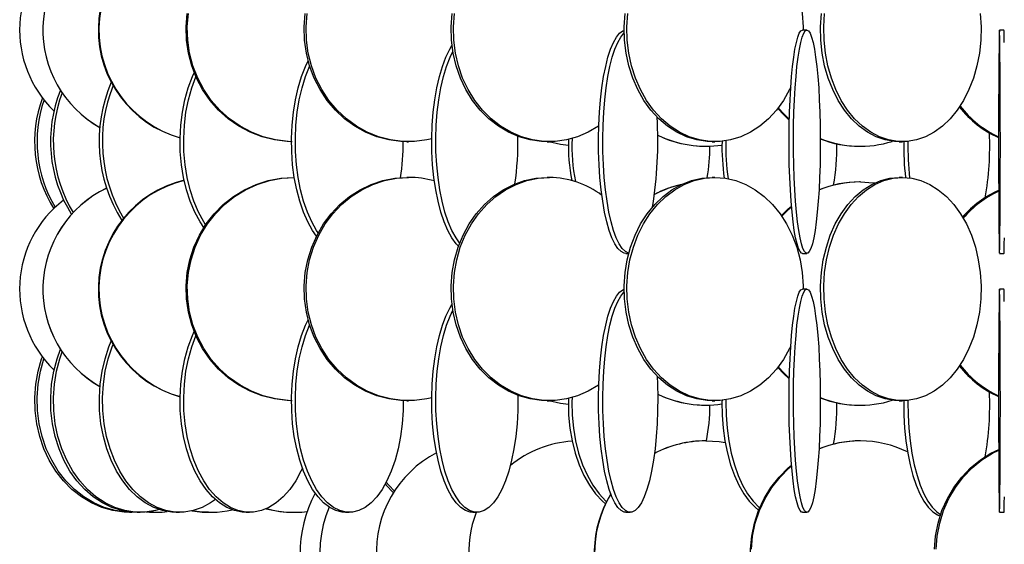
# Model space of a CAD drawing. Header units: millimetres. Extents: x 495 to 2657, y 518 to 2595.
# Tile 17 of 96: x 517 to 628, y 1917 to 1976. Entities that reach past the tile are written whole.
import ezdxf

# ---------------------------------------------------------------- set-up
doc = ezdxf.new("R2010")
doc.units = ezdxf.units.MM

msp = doc.modelspace()

# ---------------------------------------------------------------- linework, layer by layer
at = {"color": 7, "linetype": 'Continuous', "lineweight": 25}
for p, q in [((605.55, 1975.05), (605.05, 1975.05)), ((627.63, 1975.05), (627.13, 1975.05)), ((560.72, 1962.55), (560.91, 1962.55)), ((576.45, 1962.55), (576.7, 1962.55)), ((594.19, 1962.05), (594.23, 1962.05)), ((594.95, 1962.55), (595.25, 1962.55)), ((611.44, 1962.05), (611.54, 1962.05)), ((615.9, 1962.55), (616.25, 1962.55)), ((548.1, 1958.55), (548, 1958.55)), ((560.91, 1958.55), (560.72, 1958.55)), ((576.7, 1958.55), (576.45, 1958.55)), ((595.25, 1958.55), (594.95, 1958.55)), ((611.54, 1958.05), (611.44, 1958.05)), ((616.25, 1958.55), (615.9, 1958.55)), ((585.27, 1950.05), (585.58, 1950.05)), ((605.05, 1950.05), (605.55, 1950.05)), ((627.13, 1950.05), (627.63, 1950.05)), ((605.55, 1946.05), (605.05, 1946.05)), ((627.63, 1946.05), (627.13, 1946.05)), ((560.72, 1933.55), (560.91, 1933.55)), ((576.45, 1933.55), (576.7, 1933.55)), ((594.95, 1933.55), (595.25, 1933.55)), ((615.9, 1933.55), (616.25, 1933.55)), ((594.19, 1933.05), (594.23, 1933.05)), ((611.44, 1933.05), (611.54, 1933.05)), ((594.23, 1929.05), (594.19, 1929.05)), ((611.54, 1929.05), (611.44, 1929.05)), ((529.65, 1921.05), (529.91, 1921.05)), ((530.51, 1921.05), (530.82, 1921.05)), ((532.32, 1921.05), (532.53, 1921.05)), ((534.88, 1921.05), (535.24, 1921.05)), ((538.48, 1921.05), (538.63, 1921.05)), ((542.7, 1921.05), (543.1, 1921.05)), ((548.03, 1921.05), (548.11, 1921.05)), ((553.83, 1921.05), (554.27, 1921.05)), ((568.1, 1921.05), (568.57, 1921.05)), ((585.27, 1921.05), (585.75, 1921.05)), ((605.05, 1921.05), (605.55, 1921.05)), ((627.13, 1921.05), (627.63, 1921.05))]:
    msp.add_line(p, q, dxfattribs=at)
at = {"color": 7, "linetype": 'Continuous', "lineweight": 25, "flags": 128}
for points in [[(595.25, 1987.55), (596.42, 1987.46), (597.57, 1987.2), (598.69, 1986.77), (599.77, 1986.17), (600.77, 1985.42), (601.7, 1984.52), (602.54, 1983.49), (603.28, 1982.34), (603.91, 1981.08), (604.41, 1979.75), (604.79, 1978.34), (605.03, 1976.89), (605.13, 1975.42), (605.13, 1975.05)], [(547.86, 1962.55), (547.29, 1962.57), (545.88, 1962.75), (544.49, 1963.09), (543.15, 1963.61), (541.89, 1964.29), (540.7, 1965.11), (539.62, 1966.08), (538.66, 1967.17), (537.83, 1968.38), (537.14, 1969.67), (536.61, 1971.05), (536.23, 1972.47), (536.02, 1973.94), (535.98, 1975.42), (536.1, 1976.89)], [(547.78, 1962.55), (547.43, 1962.57), (546.01, 1962.75), (544.63, 1963.09), (543.29, 1963.61), (542.02, 1964.29), (540.84, 1965.11), (539.76, 1966.08), (538.8, 1967.17), (537.97, 1968.38), (537.28, 1969.67), (536.74, 1971.05), (536.37, 1972.47), (536.16, 1973.94), (536.11, 1975.42), (536.24, 1976.89)], [(560.72, 1962.55), (560.04, 1962.57), (558.68, 1962.75), (557.36, 1963.09), (556.08, 1963.61), (554.87, 1964.29), (553.74, 1965.11), (552.71, 1966.08), (551.79, 1967.17), (550.99, 1968.38), (550.34, 1969.67), (549.82, 1971.05), (549.46, 1972.47), (549.26, 1973.94), (549.22, 1975.42), (549.34, 1976.89)], [(563.5, 1962.87), (562.95, 1962.75), (561.59, 1962.57), (560.23, 1962.57), (558.88, 1962.75), (557.55, 1963.09), (556.28, 1963.61), (555.07, 1964.29), (553.94, 1965.11), (552.9, 1966.08), (551.98, 1967.17), (551.19, 1968.38), (550.53, 1969.67), (550.02, 1971.05), (549.66, 1972.47), (549.46, 1973.94), (549.42, 1975.42), (549.54, 1976.89)], [(576.45, 1962.55), (575.81, 1962.57), (574.54, 1962.75), (573.3, 1963.09), (572.11, 1963.61), (570.97, 1964.29), (569.91, 1965.11), (568.94, 1966.08), (568.08, 1967.17), (567.34, 1968.38), (566.72, 1969.67), (566.24, 1971.05), (565.9, 1972.47), (565.71, 1973.94), (565.68, 1975.42), (565.79, 1976.89)], [(582.22, 1964.31), (582.19, 1964.29), (581.05, 1963.61), (579.85, 1963.09), (578.61, 1962.75), (577.34, 1962.57), (576.07, 1962.57), (574.8, 1962.75), (573.56, 1963.09), (572.36, 1963.61), (571.22, 1964.29), (570.16, 1965.11), (569.2, 1966.08), (568.33, 1967.17), (567.59, 1968.38), (566.97, 1969.67), (566.49, 1971.05), (566.16, 1972.47), (565.97, 1973.94), (565.93, 1975.42), (566.04, 1976.89)], [(594.95, 1962.55), (594.36, 1962.57), (593.2, 1962.75), (592.06, 1963.09), (590.96, 1963.61), (589.92, 1964.29), (588.95, 1965.11), (588.06, 1966.08), (587.27, 1967.17), (586.59, 1968.38), (586.03, 1969.67), (585.59, 1971.05), (585.28, 1972.47), (585.1, 1973.94), (585.07, 1975.42), (585.17, 1976.89)], [(603.74, 1968.65), (603.61, 1968.38), (602.93, 1967.17), (602.14, 1966.08), (601.25, 1965.11), (600.28, 1964.29), (599.24, 1963.61), (598.14, 1963.09), (597, 1962.75), (595.84, 1962.57), (594.67, 1962.57), (593.5, 1962.75), (592.37, 1963.09), (591.27, 1963.61), (590.23, 1964.29), (589.26, 1965.11), (588.37, 1966.08), (587.58, 1967.17), (586.9, 1968.38), (586.33, 1969.67), (585.89, 1971.05), (585.58, 1972.47), (585.41, 1973.94), (585.38, 1975.42), (585.48, 1976.89)], [(615.9, 1962.55), (615.38, 1962.57), (614.34, 1962.75), (613.32, 1963.09), (612.34, 1963.61), (611.41, 1964.29), (610.55, 1965.11), (609.76, 1966.08), (609.05, 1967.17), (608.44, 1968.38), (607.94, 1969.67), (607.54, 1971.05), (607.27, 1972.47), (607.11, 1973.94), (607.08, 1975.42), (607.18, 1976.89)], [(624.98, 1976.89), (625.07, 1975.42), (625.04, 1973.94), (624.89, 1972.47), (624.61, 1971.05), (624.22, 1969.67), (623.71, 1968.38), (623.11, 1967.17), (622.4, 1966.08), (621.61, 1965.11), (620.74, 1964.29), (619.81, 1963.61), (618.83, 1963.09), (617.82, 1962.75), (616.78, 1962.57), (615.73, 1962.57), (614.69, 1962.75), (613.68, 1963.09), (612.7, 1963.61), (611.77, 1964.29), (610.9, 1965.11), (610.11, 1966.08), (609.4, 1967.17), (608.79, 1968.38), (608.29, 1969.67), (607.9, 1971.05), (607.62, 1972.47), (607.47, 1973.94), (607.44, 1975.42), (607.53, 1976.89)], [(585.27, 1950.05), (585.09, 1950.07), (584.72, 1950.25), (584.37, 1950.59), (584.03, 1951.11), (583.7, 1951.79), (583.4, 1952.61), (583.12, 1953.58), (582.88, 1954.67), (582.67, 1955.88), (582.49, 1957.17), (582.35, 1958.55), (582.26, 1959.97), (582.2, 1961.44), (582.19, 1962.92), (582.22, 1964.39), (582.3, 1965.84), (582.42, 1967.25), (582.57, 1968.58), (582.77, 1969.84), (583, 1970.99), (583.26, 1972.02), (583.55, 1972.92), (583.86, 1973.67), (584.2, 1974.27), (584.55, 1974.7), (584.91, 1974.96), (585.06, 1975.02)], [(585.59, 1950.07), (585.57, 1950.07), (585.21, 1950.25), (584.85, 1950.59), (584.51, 1951.11), (584.19, 1951.79), (583.89, 1952.61), (583.61, 1953.58), (583.36, 1954.67), (583.15, 1955.88), (582.97, 1957.17), (582.84, 1958.55), (582.74, 1959.97), (582.69, 1961.44), (582.68, 1962.92), (582.71, 1964.39), (582.78, 1965.84), (582.9, 1967.25), (583.06, 1968.58), (583.25, 1969.84), (583.48, 1970.99), (583.74, 1972.02), (584.03, 1972.92), (584.35, 1973.67), (584.68, 1974.27), (585.03, 1974.7), (585.07, 1974.73)], [(605.05, 1950.05), (604.96, 1950.07), (604.79, 1950.25), (604.61, 1950.59), (604.45, 1951.11), (604.29, 1951.79), (604.14, 1952.61), (604.01, 1953.58), (603.89, 1954.67), (603.78, 1955.88), (603.7, 1957.17), (603.63, 1958.55), (603.58, 1959.97), (603.56, 1961.44), (603.55, 1962.92), (603.57, 1964.39), (603.6, 1965.84), (603.66, 1967.25), (603.74, 1968.58), (603.83, 1969.84), (603.94, 1970.99), (604.07, 1972.02), (604.21, 1972.92), (604.37, 1973.67), (604.53, 1974.27), (604.7, 1974.7), (604.88, 1974.96), (605.05, 1975.05), (605.05, 1975.05)], [(605.55, 1975.05), (605.73, 1974.96), (605.9, 1974.7), (606.07, 1974.27), (606.24, 1973.67), (606.39, 1972.92), (606.53, 1972.02), (606.66, 1970.99), (606.77, 1969.84), (606.87, 1968.58), (606.94, 1967.25), (607, 1965.84), (607.04, 1964.39), (607.05, 1962.92), (607.05, 1961.44), (607.02, 1959.97), (606.98, 1958.55), (606.91, 1957.17), (606.82, 1955.88), (606.72, 1954.67), (606.6, 1953.58), (606.46, 1952.61), (606.32, 1951.79), (606.16, 1951.11), (605.99, 1950.59), (605.82, 1950.25), (605.64, 1950.07), (605.46, 1950.07), (605.28, 1950.25), (605.11, 1950.59), (604.94, 1951.11), (604.79, 1951.79), (604.64, 1952.61), (604.5, 1953.58), (604.38, 1954.67), (604.28, 1955.88), (604.19, 1957.17), (604.13, 1958.55), (604.08, 1959.97), (604.05, 1961.44), (604.05, 1962.92), (604.06, 1964.39), (604.1, 1965.84), (604.16, 1967.25), (604.23, 1968.58), (604.33, 1969.84), (604.44, 1970.99), (604.57, 1972.02), (604.71, 1972.92), (604.86, 1973.67), (605.03, 1974.27), (605.2, 1974.7), (605.37, 1974.96), (605.55, 1975.05)], [(627.13, 1975.05), (627.12, 1974.96), (627.11, 1974.7), (627.1, 1974.27), (627.09, 1973.67), (627.08, 1972.92), (627.07, 1972.02), (627.06, 1970.99), (627.05, 1969.84), (627.05, 1968.58), (627.04, 1967.25), (627.04, 1965.84), (627.04, 1964.39), (627.04, 1962.92), (627.04, 1961.44), (627.04, 1959.97), (627.04, 1958.55), (627.05, 1957.17), (627.05, 1955.88), (627.06, 1954.67), (627.07, 1953.58), (627.07, 1952.61), (627.08, 1951.79), (627.09, 1951.11), (627.1, 1950.59), (627.11, 1950.25), (627.13, 1950.07), (627.14, 1950.07), (627.15, 1950.25), (627.16, 1950.59), (627.17, 1951.11), (627.18, 1951.79), (627.19, 1952.61), (627.2, 1953.58), (627.2, 1954.67), (627.21, 1955.88), (627.22, 1957.17), (627.22, 1958.55), (627.22, 1959.97), (627.23, 1961.44), (627.23, 1962.92), (627.22, 1964.39), (627.22, 1965.84), (627.22, 1967.25), (627.21, 1968.58), (627.21, 1969.84), (627.2, 1970.99), (627.19, 1972.02), (627.18, 1972.92), (627.17, 1973.67), (627.16, 1974.27), (627.15, 1974.7), (627.14, 1974.96), (627.13, 1975.05)], [(627.67, 1973.67), (627.66, 1974.27), (627.65, 1974.7), (627.64, 1974.96), (627.63, 1975.05), (627.63, 1975.05)], [(566.49, 1950.84), (566.25, 1951.11), (565.76, 1951.79), (565.31, 1952.61), (564.9, 1953.58), (564.53, 1954.67), (564.21, 1955.88), (563.95, 1957.17), (563.74, 1958.55), (563.6, 1959.97), (563.52, 1961.44), (563.5, 1962.92), (563.55, 1964.39), (563.66, 1965.84), (563.84, 1967.25), (564.07, 1968.58), (564.36, 1969.84), (564.71, 1970.99), (565.1, 1972.02), (565.53, 1972.92), (565.77, 1973.33)], [(566.63, 1951.21), (566.23, 1951.79), (565.77, 1952.61), (565.36, 1953.58), (564.99, 1954.67), (564.67, 1955.88), (564.41, 1957.17), (564.21, 1958.55), (564.06, 1959.97), (563.98, 1961.44), (563.97, 1962.92), (564.01, 1964.39), (564.13, 1965.84), (564.3, 1967.25), (564.54, 1968.58), (564.83, 1969.84), (565.17, 1970.99), (565.56, 1972.02), (565.87, 1972.67)], [(550.6, 1951.99), (550.16, 1952.61), (549.62, 1953.58), (549.13, 1954.67), (548.72, 1955.88), (548.37, 1957.17), (548.1, 1958.55), (547.91, 1959.97), (547.81, 1961.44), (547.79, 1962.92), (547.85, 1964.39), (548, 1965.84), (548.23, 1967.25), (548.53, 1968.58), (548.92, 1969.84), (549.37, 1970.99), (549.66, 1971.6)], [(550.78, 1952.34), (550.6, 1952.61), (550.06, 1953.58), (549.57, 1954.67), (549.15, 1955.88), (548.81, 1957.17), (548.54, 1958.55), (548.35, 1959.97), (548.24, 1961.44), (548.22, 1962.92), (548.29, 1964.39), (548.43, 1965.84), (548.66, 1967.25), (548.97, 1968.58), (549.35, 1969.84), (549.81, 1970.99), (549.83, 1971.03)], [(537.97, 1952.94), (537.54, 1953.58), (536.95, 1954.67), (536.44, 1955.88), (536.02, 1957.17), (535.69, 1958.55), (535.46, 1959.97), (535.33, 1961.44), (535.3, 1962.92), (535.38, 1964.39), (535.56, 1965.84), (535.84, 1967.25), (536.22, 1968.58), (536.69, 1969.84), (536.88, 1970.28)], [(538.16, 1953.24), (537.95, 1953.58), (537.36, 1954.67), (536.84, 1955.88), (536.42, 1957.17), (536.09, 1958.55), (535.86, 1959.97), (535.73, 1961.44), (535.71, 1962.92), (535.78, 1964.39), (535.96, 1965.84), (536.24, 1967.25), (536.62, 1968.58), (537.08, 1969.81)], [(603.58, 1964.98), (602.94, 1965.58), (602.29, 1966.27)], [(603.58, 1965.08), (603.04, 1965.58), (602.34, 1966.34)], [(578.82, 1962.12), (577.92, 1962.25), (576.63, 1962.55)], [(547.86, 1933.55), (547.29, 1933.57), (545.88, 1933.75), (544.49, 1934.09), (543.15, 1934.61), (541.89, 1935.29), (540.7, 1936.11), (539.62, 1937.08), (538.66, 1938.17), (537.83, 1939.38), (537.14, 1940.67), (536.61, 1942.05), (536.23, 1943.47), (536.02, 1944.94), (535.98, 1946.42), (536.1, 1947.89), (536.4, 1949.34), (536.85, 1950.75), (537.47, 1952.08), (538.23, 1953.34), (539.13, 1954.49), (540.15, 1955.52), (541.28, 1956.42), (542.51, 1957.17), (543.82, 1957.77), (545.18, 1958.2), (546.58, 1958.46), (548, 1958.55)], [(547.78, 1933.55), (547.43, 1933.57), (546.01, 1933.75), (544.63, 1934.09), (543.29, 1934.61), (542.02, 1935.29), (540.84, 1936.11), (539.76, 1937.08), (538.8, 1938.17), (537.97, 1939.38), (537.28, 1940.67), (536.74, 1942.05), (536.37, 1943.47), (536.16, 1944.94), (536.11, 1946.42), (536.24, 1947.89), (536.53, 1949.34), (536.99, 1950.75), (537.6, 1952.08), (538.36, 1953.34), (539.26, 1954.49), (540.29, 1955.52), (541.42, 1956.42), (542.65, 1957.17), (543.95, 1957.77), (545.31, 1958.2), (546.72, 1958.46), (548.14, 1958.55)], [(560.72, 1933.55), (560.04, 1933.57), (558.68, 1933.75), (557.36, 1934.09), (556.08, 1934.61), (554.87, 1935.29), (553.74, 1936.11), (552.71, 1937.08), (551.79, 1938.17), (550.99, 1939.38), (550.34, 1940.67), (549.82, 1942.05), (549.46, 1943.47), (549.26, 1944.94), (549.22, 1946.42), (549.34, 1947.89), (549.62, 1949.34), (550.06, 1950.75), (550.65, 1952.08), (551.37, 1953.34), (552.23, 1954.49), (553.21, 1955.52), (554.29, 1956.42), (555.47, 1957.17), (556.71, 1957.77), (558.02, 1958.2), (559.36, 1958.46), (560.72, 1958.55), (560.72, 1958.55)], [(563.5, 1933.87), (562.95, 1933.75), (561.59, 1933.57), (560.23, 1933.57), (558.88, 1933.75), (557.55, 1934.09), (556.28, 1934.61), (555.07, 1935.29), (553.94, 1936.11), (552.9, 1937.08), (551.98, 1938.17), (551.19, 1939.38), (550.53, 1940.67), (550.02, 1942.05), (549.66, 1943.47), (549.46, 1944.94), (549.42, 1946.42), (549.54, 1947.89), (549.82, 1949.34), (550.26, 1950.75), (550.84, 1952.08), (551.57, 1953.34), (552.43, 1954.49), (553.41, 1955.52), (554.49, 1956.42), (555.66, 1957.17), (556.91, 1957.77), (558.21, 1958.2), (559.55, 1958.46), (560.91, 1958.55), (560.91, 1958.55)], [(576.45, 1933.55), (575.81, 1933.57), (574.54, 1933.75), (573.3, 1934.09), (572.11, 1934.61), (570.97, 1935.29), (569.91, 1936.11), (568.94, 1937.08), (568.08, 1938.17), (567.34, 1939.38), (566.72, 1940.67), (566.24, 1942.05), (565.9, 1943.47), (565.71, 1944.94), (565.68, 1946.42), (565.79, 1947.89), (566.05, 1949.34), (566.46, 1950.75), (567.01, 1952.08), (567.69, 1953.34), (568.5, 1954.49), (569.41, 1955.52), (570.43, 1956.42), (571.53, 1957.17), (572.7, 1957.77), (573.92, 1958.2), (575.18, 1958.46), (576.45, 1958.55), (576.45, 1958.55)], [(582.22, 1935.31), (582.19, 1935.29), (581.05, 1934.61), (579.85, 1934.09), (578.61, 1933.75), (577.34, 1933.57), (576.07, 1933.57), (574.8, 1933.75), (573.56, 1934.09), (572.36, 1934.61), (571.22, 1935.29), (570.16, 1936.11), (569.2, 1937.08), (568.33, 1938.17), (567.59, 1939.38), (566.97, 1940.67), (566.49, 1942.05), (566.16, 1943.47), (565.97, 1944.94), (565.93, 1946.42), (566.04, 1947.89), (566.31, 1949.34), (566.71, 1950.75), (567.26, 1952.08), (567.95, 1953.34), (568.75, 1954.49), (569.67, 1955.52), (570.68, 1956.42), (571.78, 1957.17), (572.95, 1957.77), (574.17, 1958.2), (575.43, 1958.46), (576.7, 1958.55), (576.7, 1958.55)], [(594.95, 1933.55), (594.36, 1933.57), (593.2, 1933.75), (592.06, 1934.09), (590.96, 1934.61), (589.92, 1935.29), (588.95, 1936.11), (588.06, 1937.08), (587.27, 1938.17), (586.59, 1939.38), (586.03, 1940.67), (585.59, 1942.05), (585.28, 1943.47), (585.1, 1944.94), (585.07, 1946.42), (585.17, 1947.89), (585.41, 1949.34), (585.79, 1950.75), (586.29, 1952.08), (586.92, 1953.34), (587.66, 1954.49), (588.5, 1955.52), (589.43, 1956.42), (590.43, 1957.17), (591.51, 1957.77), (592.63, 1958.2), (593.78, 1958.46), (594.95, 1958.55), (594.95, 1958.55)], [(603.74, 1939.65), (603.61, 1939.38), (602.93, 1938.17), (602.14, 1937.08), (601.25, 1936.11), (600.28, 1935.29), (599.24, 1934.61), (598.14, 1934.09), (597, 1933.75), (595.84, 1933.57), (594.67, 1933.57), (593.5, 1933.75), (592.37, 1934.09), (591.27, 1934.61), (590.23, 1935.29), (589.26, 1936.11), (588.37, 1937.08), (587.58, 1938.17), (586.9, 1939.38), (586.33, 1940.67), (585.89, 1942.05), (585.58, 1943.47), (585.41, 1944.94), (585.38, 1946.42), (585.48, 1947.89), (585.72, 1949.34), (586.1, 1950.75), (586.6, 1952.08), (587.22, 1953.34), (587.96, 1954.49), (588.8, 1955.52), (589.73, 1956.42), (590.74, 1957.17), (591.81, 1957.77), (592.93, 1958.2), (594.08, 1958.46), (595.25, 1958.55), (595.25, 1958.55)], [(595.25, 1958.55), (596.42, 1958.46), (597.57, 1958.2), (598.69, 1957.77), (599.77, 1957.17), (600.77, 1956.42), (601.7, 1955.52), (602.54, 1954.49), (603.28, 1953.34), (603.91, 1952.08), (604.41, 1950.75), (604.79, 1949.34), (605.03, 1947.89), (605.13, 1946.42), (605.13, 1946.05)], [(615.9, 1933.55), (615.38, 1933.57), (614.34, 1933.75), (613.32, 1934.09), (612.34, 1934.61), (611.41, 1935.29), (610.55, 1936.11), (609.76, 1937.08), (609.05, 1938.17), (608.44, 1939.38), (607.94, 1940.67), (607.54, 1942.05), (607.27, 1943.47), (607.11, 1944.94), (607.08, 1946.42), (607.18, 1947.89), (607.39, 1949.34), (607.73, 1950.75), (608.17, 1952.08), (608.73, 1953.34), (609.39, 1954.49), (610.14, 1955.52), (610.97, 1956.42), (611.87, 1957.17), (612.83, 1957.77), (613.83, 1958.2), (614.86, 1958.46), (615.9, 1958.55), (615.9, 1958.55)], [(616.25, 1958.55), (617.3, 1958.46), (618.33, 1958.2), (619.33, 1957.77), (620.28, 1957.17), (621.18, 1956.42), (622.01, 1955.52), (622.76, 1954.49), (623.42, 1953.34), (623.98, 1952.08), (624.43, 1950.75), (624.76, 1949.34), (624.98, 1947.89), (625.07, 1946.42), (625.04, 1944.94), (624.89, 1943.47), (624.61, 1942.05), (624.22, 1940.67), (623.71, 1939.38), (623.11, 1938.17), (622.4, 1937.08), (621.61, 1936.11), (620.74, 1935.29), (619.81, 1934.61), (618.83, 1934.09), (617.82, 1933.75), (616.78, 1933.57), (615.73, 1933.57), (614.69, 1933.75), (613.68, 1934.09), (612.7, 1934.61), (611.77, 1935.29), (610.9, 1936.11), (610.11, 1937.08), (609.4, 1938.17), (608.79, 1939.38), (608.29, 1940.67), (607.9, 1942.05), (607.62, 1943.47), (607.47, 1944.94), (607.44, 1946.42), (607.53, 1947.89), (607.74, 1949.34), (608.08, 1950.75), (608.53, 1952.08), (609.09, 1953.34), (609.75, 1954.49), (610.5, 1955.52), (611.33, 1956.42), (612.23, 1957.17), (613.18, 1957.77), (614.18, 1958.2), (615.21, 1958.46), (616.25, 1958.55)], [(611.54, 1958.05), (612.99, 1957.96), (613.17, 1957.94)], [(602.7, 1954.27), (603.47, 1955.02), (603.83, 1955.32)], [(602.74, 1954.21), (603.58, 1955.02), (603.83, 1955.24)], [(627.63, 1950.05), (627.64, 1950.07), (627.65, 1950.25), (627.66, 1950.59), (627.67, 1951.11), (627.68, 1951.79)], [(585.27, 1921.05), (585.09, 1921.07), (584.72, 1921.25), (584.37, 1921.59), (584.03, 1922.11), (583.7, 1922.79), (583.4, 1923.61), (583.12, 1924.58), (582.88, 1925.67), (582.67, 1926.88), (582.49, 1928.17), (582.35, 1929.55), (582.26, 1930.97), (582.2, 1932.44), (582.19, 1933.92), (582.22, 1935.39), (582.3, 1936.84), (582.42, 1938.25), (582.57, 1939.58), (582.77, 1940.84), (583, 1941.99), (583.26, 1943.02), (583.55, 1943.92), (583.86, 1944.67), (584.2, 1945.27), (584.55, 1945.7), (584.91, 1945.96), (585.06, 1946.02)], [(588.76, 1936.3), (588.8, 1935.39), (588.83, 1933.92), (588.82, 1932.44), (588.77, 1930.97), (588.67, 1929.55), (588.53, 1928.17), (588.36, 1926.88), (588.14, 1925.67), (587.9, 1924.58), (587.62, 1923.61), (587.32, 1922.79), (587, 1922.11), (586.65, 1921.59), (586.3, 1921.25), (585.94, 1921.07), (585.57, 1921.07), (585.21, 1921.25), (584.85, 1921.59), (584.51, 1922.11), (584.19, 1922.79), (583.89, 1923.61), (583.61, 1924.58), (583.36, 1925.67), (583.15, 1926.88), (582.97, 1928.17), (582.84, 1929.55), (582.74, 1930.97), (582.69, 1932.44), (582.68, 1933.92), (582.71, 1935.39), (582.78, 1936.84), (582.9, 1938.25), (583.06, 1939.58), (583.25, 1940.84), (583.48, 1941.99), (583.74, 1943.02), (584.03, 1943.92), (584.35, 1944.67), (584.68, 1945.27), (585.03, 1945.7), (585.07, 1945.73)], [(605.05, 1921.05), (604.96, 1921.07), (604.79, 1921.25), (604.61, 1921.59), (604.45, 1922.11), (604.29, 1922.79), (604.14, 1923.61), (604.01, 1924.58), (603.89, 1925.67), (603.78, 1926.88), (603.7, 1928.17), (603.63, 1929.55), (603.58, 1930.97), (603.56, 1932.44), (603.55, 1933.92), (603.57, 1935.39), (603.6, 1936.84), (603.66, 1938.25), (603.74, 1939.58), (603.83, 1940.84), (603.94, 1941.99), (604.07, 1943.02), (604.21, 1943.92), (604.37, 1944.67), (604.53, 1945.27), (604.7, 1945.7), (604.88, 1945.96), (605.05, 1946.05), (605.05, 1946.05)], [(605.55, 1946.05), (605.73, 1945.96), (605.9, 1945.7), (606.07, 1945.27), (606.24, 1944.67), (606.39, 1943.92), (606.53, 1943.02), (606.66, 1941.99), (606.77, 1940.84), (606.87, 1939.58), (606.94, 1938.25), (607, 1936.84), (607.04, 1935.39), (607.05, 1933.92), (607.05, 1932.44), (607.02, 1930.97), (606.98, 1929.55), (606.91, 1928.17), (606.82, 1926.88), (606.72, 1925.67), (606.6, 1924.58), (606.46, 1923.61), (606.32, 1922.79), (606.16, 1922.11), (605.99, 1921.59), (605.82, 1921.25), (605.64, 1921.07), (605.46, 1921.07), (605.28, 1921.25), (605.11, 1921.59), (604.94, 1922.11), (604.79, 1922.79), (604.64, 1923.61), (604.5, 1924.58), (604.38, 1925.67), (604.28, 1926.88), (604.19, 1928.17), (604.13, 1929.55), (604.08, 1930.97), (604.05, 1932.44), (604.05, 1933.92), (604.06, 1935.39), (604.1, 1936.84), (604.16, 1938.25), (604.23, 1939.58), (604.33, 1940.84), (604.44, 1941.99), (604.57, 1943.02), (604.71, 1943.92), (604.86, 1944.67), (605.03, 1945.27), (605.2, 1945.7), (605.37, 1945.96), (605.55, 1946.05)], [(627.13, 1946.05), (627.12, 1945.96), (627.11, 1945.7), (627.1, 1945.27), (627.09, 1944.67), (627.08, 1943.92), (627.07, 1943.02), (627.06, 1941.99), (627.05, 1940.84), (627.05, 1939.58), (627.04, 1938.25), (627.04, 1936.84), (627.04, 1935.39), (627.04, 1933.92), (627.04, 1932.44), (627.04, 1930.97), (627.04, 1929.55), (627.05, 1928.17), (627.05, 1926.88), (627.06, 1925.67), (627.07, 1924.58), (627.07, 1923.61), (627.08, 1922.79), (627.09, 1922.11), (627.1, 1921.59), (627.11, 1921.25), (627.13, 1921.07), (627.14, 1921.07), (627.15, 1921.25), (627.16, 1921.59), (627.17, 1922.11), (627.18, 1922.79), (627.19, 1923.61), (627.2, 1924.58), (627.2, 1925.67), (627.21, 1926.88), (627.22, 1928.17), (627.22, 1929.55), (627.22, 1930.97), (627.23, 1932.44), (627.23, 1933.92), (627.22, 1935.39), (627.22, 1936.84), (627.22, 1938.25), (627.21, 1939.58), (627.21, 1940.84), (627.2, 1941.99), (627.19, 1943.02), (627.18, 1943.92), (627.17, 1944.67), (627.16, 1945.27), (627.15, 1945.7), (627.14, 1945.96), (627.13, 1946.05)], [(627.67, 1944.67), (627.66, 1945.27), (627.65, 1945.7), (627.64, 1945.96), (627.63, 1946.05), (627.63, 1946.05)], [(568.1, 1921.05), (567.83, 1921.07), (567.29, 1921.25), (566.76, 1921.59), (566.25, 1922.11), (565.76, 1922.79), (565.31, 1923.61), (564.9, 1924.58), (564.53, 1925.67), (564.21, 1926.88), (563.95, 1928.17), (563.74, 1929.55), (563.6, 1930.97), (563.52, 1932.44), (563.5, 1933.92), (563.55, 1935.39), (563.66, 1936.84), (563.84, 1938.25), (564.07, 1939.58), (564.36, 1940.84), (564.71, 1941.99), (565.1, 1943.02), (565.53, 1943.92), (565.77, 1944.33)], [(573.16, 1934.14), (573.17, 1933.92), (573.15, 1932.44), (573.07, 1930.97), (572.93, 1929.55), (572.72, 1928.17), (572.46, 1926.88), (572.14, 1925.67), (571.77, 1924.58), (571.36, 1923.61), (570.91, 1922.79), (570.42, 1922.11), (569.91, 1921.59), (569.38, 1921.25), (568.84, 1921.07), (568.29, 1921.07), (567.75, 1921.25), (567.22, 1921.59), (566.71, 1922.11), (566.23, 1922.79), (565.77, 1923.61), (565.36, 1924.58), (564.99, 1925.67), (564.67, 1926.88), (564.41, 1928.17), (564.21, 1929.55), (564.06, 1930.97), (563.98, 1932.44), (563.97, 1933.92), (564.01, 1935.39), (564.13, 1936.84), (564.3, 1938.25), (564.54, 1939.58), (564.83, 1940.84), (565.17, 1941.99), (565.56, 1943.02), (565.87, 1943.67)], [(553.83, 1921.05), (553.48, 1921.07), (552.76, 1921.25), (552.07, 1921.59), (551.39, 1922.11), (550.76, 1922.79), (550.16, 1923.61), (549.62, 1924.58), (549.13, 1925.67), (548.72, 1926.88), (548.37, 1928.17), (548.1, 1929.55), (547.91, 1930.97), (547.81, 1932.44), (547.79, 1933.92), (547.85, 1935.39), (548, 1936.84), (548.23, 1938.25), (548.53, 1939.58), (548.92, 1940.84), (549.37, 1941.99), (549.66, 1942.6)], [(542.7, 1921.05), (542.26, 1921.07), (541.39, 1921.25), (540.54, 1921.59), (539.72, 1922.11), (538.94, 1922.79), (538.21, 1923.61), (537.54, 1924.58), (536.95, 1925.67), (536.44, 1926.88), (536.02, 1928.17), (535.69, 1929.55), (535.46, 1930.97), (535.33, 1932.44), (535.3, 1933.92), (535.38, 1935.39), (535.56, 1936.84), (535.84, 1938.25), (536.22, 1939.58), (536.69, 1940.84), (536.88, 1941.28)], [(560.32, 1933.56), (560.3, 1932.44), (560.19, 1930.97), (560, 1929.55), (559.73, 1928.17), (559.39, 1926.88), (558.97, 1925.67), (558.49, 1924.58), (557.94, 1923.61), (557.35, 1922.79), (556.71, 1922.11), (556.04, 1921.59), (555.34, 1921.25), (554.63, 1921.07), (553.91, 1921.07), (553.2, 1921.25), (552.5, 1921.59), (551.83, 1922.11), (551.19, 1922.79), (550.6, 1923.61), (550.06, 1924.58), (549.57, 1925.67), (549.15, 1926.88), (548.81, 1928.17), (548.54, 1929.55), (548.35, 1930.97), (548.24, 1932.44), (548.22, 1933.92), (548.29, 1935.39), (548.43, 1936.84), (548.66, 1938.25), (548.97, 1939.58), (549.35, 1940.84), (549.81, 1941.99), (549.83, 1942.03)], [(534.88, 1921.05), (534.37, 1921.07), (533.35, 1921.25), (532.36, 1921.59), (531.4, 1922.11), (530.49, 1922.79), (529.65, 1923.61), (528.87, 1924.58), (528.18, 1925.67), (527.59, 1926.88), (527.09, 1928.17), (526.71, 1929.55), (526.44, 1930.97), (526.29, 1932.44), (526.26, 1933.92), (526.35, 1935.39), (526.56, 1936.84), (526.89, 1938.25), (527.33, 1939.58), (527.58, 1940.22)], [(549.01, 1926.01), (548.85, 1925.67), (548.26, 1924.58), (547.59, 1923.61), (546.87, 1922.79), (546.09, 1922.11), (545.26, 1921.59), (544.41, 1921.25), (543.54, 1921.07), (542.66, 1921.07), (541.79, 1921.25), (540.94, 1921.59), (540.12, 1922.11), (539.34, 1922.79), (538.61, 1923.61), (537.95, 1924.58), (537.36, 1925.67), (536.84, 1926.88), (536.42, 1928.17), (536.09, 1929.55), (535.86, 1930.97), (535.73, 1932.44), (535.71, 1933.92), (535.78, 1935.39), (535.96, 1936.84), (536.24, 1938.25), (536.62, 1939.58), (537.08, 1940.81)], [(530.51, 1921.05), (529.93, 1921.07), (528.79, 1921.25), (527.67, 1921.59), (526.59, 1922.11), (525.57, 1922.79), (524.61, 1923.61), (523.74, 1924.58), (522.96, 1925.67), (522.29, 1926.88), (521.74, 1928.17), (521.31, 1929.55), (521, 1930.97), (520.83, 1932.44), (520.8, 1933.92), (520.9, 1935.39), (521.14, 1936.84), (521.51, 1938.25), (521.89, 1939.32)], [(532.97, 1921.36), (532.54, 1921.25), (531.4, 1921.07), (530.25, 1921.07), (529.1, 1921.25), (527.99, 1921.59), (526.91, 1922.11), (525.88, 1922.79), (524.93, 1923.61), (524.06, 1924.58), (523.28, 1925.67), (522.61, 1926.88), (522.05, 1928.17), (521.62, 1929.55), (521.32, 1930.97), (521.15, 1932.44), (521.11, 1933.92), (521.22, 1935.39), (521.45, 1936.84), (521.82, 1938.25), (522.09, 1939.02)], [(539.26, 1922.48), (538.72, 1922.11), (537.76, 1921.59), (536.77, 1921.25), (535.75, 1921.07), (534.73, 1921.07), (533.72, 1921.25), (532.72, 1921.59), (531.76, 1922.11), (530.86, 1922.79), (530.01, 1923.61), (529.23, 1924.58), (528.54, 1925.67), (527.95, 1926.88), (527.45, 1928.17), (527.07, 1929.55), (526.8, 1930.97), (526.65, 1932.44), (526.62, 1933.92), (526.71, 1935.39), (526.92, 1936.84), (527.25, 1938.25), (527.69, 1939.58), (527.79, 1939.84)], [(529.65, 1921.05), (529.02, 1921.07), (527.77, 1921.25), (526.54, 1921.59), (525.36, 1922.11), (524.24, 1922.79), (523.19, 1923.61), (522.24, 1924.58), (521.39, 1925.67), (520.65, 1926.88), (520.04, 1928.17), (519.57, 1929.55), (519.24, 1930.97), (519.05, 1932.44), (519.02, 1933.92), (519.13, 1935.39), (519.39, 1936.84), (519.79, 1938.25), (519.87, 1938.47)], [(530.22, 1921.05), (529.28, 1921.07), (528.03, 1921.25), (526.81, 1921.59), (525.62, 1922.11), (524.5, 1922.79), (523.46, 1923.61), (522.5, 1924.58), (521.65, 1925.67), (520.92, 1926.88), (520.31, 1928.17), (519.83, 1929.55), (519.5, 1930.97), (519.32, 1932.44), (519.28, 1933.92), (519.39, 1935.39), (519.65, 1936.84), (520.05, 1938.24)], [(603.58, 1935.98), (602.94, 1936.58), (602.29, 1937.27)], [(603.58, 1936.08), (603.04, 1936.58), (602.34, 1937.34)], [(578.82, 1933.12), (577.92, 1933.25), (576.63, 1933.55)], [(578.84, 1933.8), (578.83, 1933.42), (578.85, 1931.94), (578.99, 1930.47), (579.23, 1929.05), (579.58, 1927.67), (580.02, 1926.38), (580.55, 1925.17), (581.17, 1924.08), (581.87, 1923.11), (582.63, 1922.29), (582.97, 1921.98)], [(579.23, 1933.9), (579.22, 1933.42), (579.25, 1931.94), (579.38, 1930.47), (579.62, 1929.05), (579.97, 1927.67), (580.41, 1926.38), (580.95, 1925.17), (581.56, 1924.08), (582.26, 1923.11), (583.02, 1922.29), (583.09, 1922.22)], [(596.04, 1933.59), (596.03, 1933.42), (596.05, 1931.94), (596.16, 1930.47), (596.36, 1929.05), (596.64, 1927.67), (596.99, 1926.38), (597.42, 1925.17), (597.92, 1924.08), (598.48, 1923.11), (599.09, 1922.29), (599.75, 1921.61), (600.14, 1921.29)], [(596.47, 1933.64), (596.47, 1933.42), (596.49, 1931.94), (596.6, 1930.47), (596.79, 1929.05), (597.07, 1927.67), (597.42, 1926.38), (597.85, 1925.17), (598.35, 1924.08), (598.91, 1923.11), (599.52, 1922.29), (600.18, 1921.61), (600.25, 1921.55)], [(616.41, 1933.55), (616.41, 1933.42), (616.42, 1931.94), (616.5, 1930.47), (616.65, 1929.05), (616.85, 1927.67), (617.11, 1926.38), (617.43, 1925.17), (617.79, 1924.08), (618.21, 1923.11), (618.66, 1922.29), (619.14, 1921.61), (619.65, 1921.09), (620.17, 1920.75), (620.48, 1920.63)], [(616.87, 1933.58), (616.87, 1933.42), (616.89, 1931.94), (616.97, 1930.47), (617.11, 1929.05), (617.32, 1927.67), (617.58, 1926.38), (617.89, 1925.17), (618.26, 1924.08), (618.67, 1923.11), (619.12, 1922.29), (619.6, 1921.61), (620.11, 1921.09), (620.53, 1920.8)], [(594.23, 1929.05), (595.71, 1928.96), (596.39, 1928.86)], [(619.84, 1916.92), (619.97, 1918.39), (620.25, 1919.84), (620.69, 1921.25), (621.29, 1922.58), (622.03, 1923.84), (622.9, 1924.99), (623.89, 1926.02), (624.99, 1926.92), (626.18, 1927.67), (627.05, 1928.1)], [(620.02, 1916.92), (620.14, 1918.39), (620.43, 1919.84), (620.87, 1921.25), (621.47, 1922.58), (622.21, 1923.84), (623.08, 1924.99), (624.07, 1926.02), (625.17, 1926.92), (626.36, 1927.67), (627.05, 1928.02)], [(611.44, 1904.05), (610.71, 1904.07), (609.28, 1904.25), (607.87, 1904.59), (606.52, 1905.11), (605.23, 1905.79), (604.03, 1906.61), (602.94, 1907.58), (601.96, 1908.67), (601.12, 1909.88), (600.42, 1911.17), (599.88, 1912.55), (599.49, 1913.97), (599.28, 1915.44), (599.24, 1916.92), (599.37, 1918.39), (599.66, 1919.84), (600.13, 1921.25), (600.75, 1922.58), (601.52, 1923.84), (602.43, 1924.99), (603.47, 1926.02), (603.83, 1926.32)], [(599.35, 1916.92), (599.47, 1918.39), (599.77, 1919.84), (600.24, 1921.25), (600.86, 1922.58), (601.63, 1923.84), (602.54, 1924.99), (603.58, 1926.02), (603.83, 1926.24)], [(558.3, 1924.22), (558.41, 1924.08), (559.21, 1923.23)], [(558.41, 1924.43), (558.7, 1924.08), (559.32, 1923.4)], [(627.63, 1921.05), (627.64, 1921.07), (627.65, 1921.25), (627.66, 1921.59), (627.67, 1922.11), (627.68, 1922.79)], [(538.48, 1921.05), (537.78, 1921.07), (536.6, 1921.2)], [(532.32, 1921.05), (531.65, 1921.07), (531.51, 1921.08)]]:
    msp.add_lwpolyline(points, dxfattribs=at)
at = {"color": 7, "linetype": 'Continuous', "lineweight": 25}
for centre, radius, start, end in [((532.43, 1975.05), 12.5, 115.5144, 240.7808), ((532.43, 1975.05), 12.5, 115.554, 240.7359), ((538.67, 1975.05), 12.53, 103.4403, 254.4293), ((538.74, 1975.05), 12.53, 103.7691, 254.0824), ((529.87, 1975.05), 12.55, 127.514, 226.0919), ((542.99, 1962.6), 16.77, 156.7788, 211.9549), ((543.44, 1962.6), 16.85, 158.2597, 210.7754), ((533.27, 1962.56), 14.27, 159.8763, 211.7527), ((536.1, 1962.58), 15.32, 158.0069, 212.2088), ((536.45, 1962.58), 15.36, 159.2486, 211.2323), ((533.56, 1962.56), 14.29, 160.8911, 210.9621), ((631.84, 1973.72), 11.74, 218.4005, 245.8433), ((632.03, 1973.73), 11.76, 217.6635, 244.8622), ((543.43, 1962.54), 45.41, 350.7608, 3.4949), ((540.96, 1962.51), 32.21, 351.6328, 1.129), ((594.23, 1974.49), 12.44, 244.2532, 278.3183), ((594.2, 1974.49), 12.44, 244.4408, 269.9967), ((594.38, 1962), 31.66, 349.5674, 2.7684), ((535.6, 1962.5), 24.72, 350.7384, 0.1236), ((598.64, 1962.04), 19.82, 177.8249, 191.1533), ((599.02, 1962.04), 19.81, 177.5301, 191.5343), ((574.95, 1962.03), 19.74, 349.7787, 0.0776), ((620.61, 1962.04), 24.58, 178.7248, 188.3318), ((621.03, 1962.04), 24.57, 178.5944, 188.5069), ((611.54, 1973.98), 11.94, 247.9088, 287.4394), ((611.44, 1973.99), 11.95, 248.4747, 269.9862), ((584.93, 1962), 23.99, 349.63, 0.7502), ((649.72, 1962.04), 33.31, 179.1212, 186.0313), ((650.17, 1962.04), 33.3, 179.0714, 186.1081), ((538.67, 1946.05), 12.53, 103.4403, 254.4293), ((538.74, 1946.05), 12.53, 103.7691, 254.0824), ((560.91, 1947.9), 10.65, 74.2826, 89.9719), ((576.63, 1948.77), 9.78, 52.5728, 89.5527), ((594.2, 1945.6), 12.45, 102.7157, 117.4029), ((594.23, 1945.6), 12.45, 103.0425, 117.6047), ((611.55, 1946.09), 11.96, 90.0216, 112.8496), ((611.44, 1946.09), 11.95, 90.0208, 112.2747), ((532.43, 1946.05), 12.5, 115.5144, 240.7808), ((532.43, 1946.05), 12.5, 115.554, 240.7359), ((631.81, 1946.43), 11.69, 114.0677, 138.9333), ((632.02, 1946.38), 11.74, 115.0818, 139.672), ((529.87, 1946.05), 12.55, 127.514, 226.0919), ((631.84, 1944.72), 11.74, 218.4005, 245.8433), ((632.03, 1944.73), 11.76, 217.6635, 244.8622), ((594.38, 1933), 31.66, 349.5674, 2.7684), ((594.23, 1945.49), 12.44, 244.2532, 278.3183), ((594.2, 1945.49), 12.44, 244.4408, 269.9967), ((611.54, 1944.98), 11.94, 247.9088, 287.4394), ((611.44, 1944.99), 11.95, 248.4747, 269.9862), ((584.93, 1933), 23.99, 349.63, 0.7502), ((575.04, 1933.03), 19.65, 348.3191, 0.0907), ((580.13, 1916.6), 12.45, 94.1016, 128.8797), ((594.2, 1916.61), 12.44, 90.004, 117.4052), ((594.23, 1916.61), 12.44, 90.004, 117.607), ((611.44, 1917.09), 11.95, 90.0208, 112.2747), ((611.55, 1917.09), 11.96, 90.0216, 112.8496), ((611.54, 1917.08), 11.96, 63.7743, 89.9732), ((569.91, 1916.56), 12.61, 117.7889, 247.9248), ((562.76, 1916.55), 14, 151.663, 209.9871), ((594.22, 1916.55), 12.5, 148.3831, 269.8683), ((594.25, 1916.55), 12.5, 148.5573, 278.1807), ((532.53, 1931.44), 10.39, 264.9086, 277.3974), ((538.63, 1932.5), 11.45, 260.1028, 282.6779), ((548.03, 1933.21), 12.16, 255.3282, 269.9975), ((548.11, 1933.21), 12.16, 255.0723, 276.7055), ((564.03, 1916.56), 13.06, 157.1274, 229.3995), ((580.15, 1916.54), 12.5, 158.8814, 263.8903)]:
    msp.add_arc(centre, radius, start, end, dxfattribs=at)

doc.saveas('drawing.dxf')
